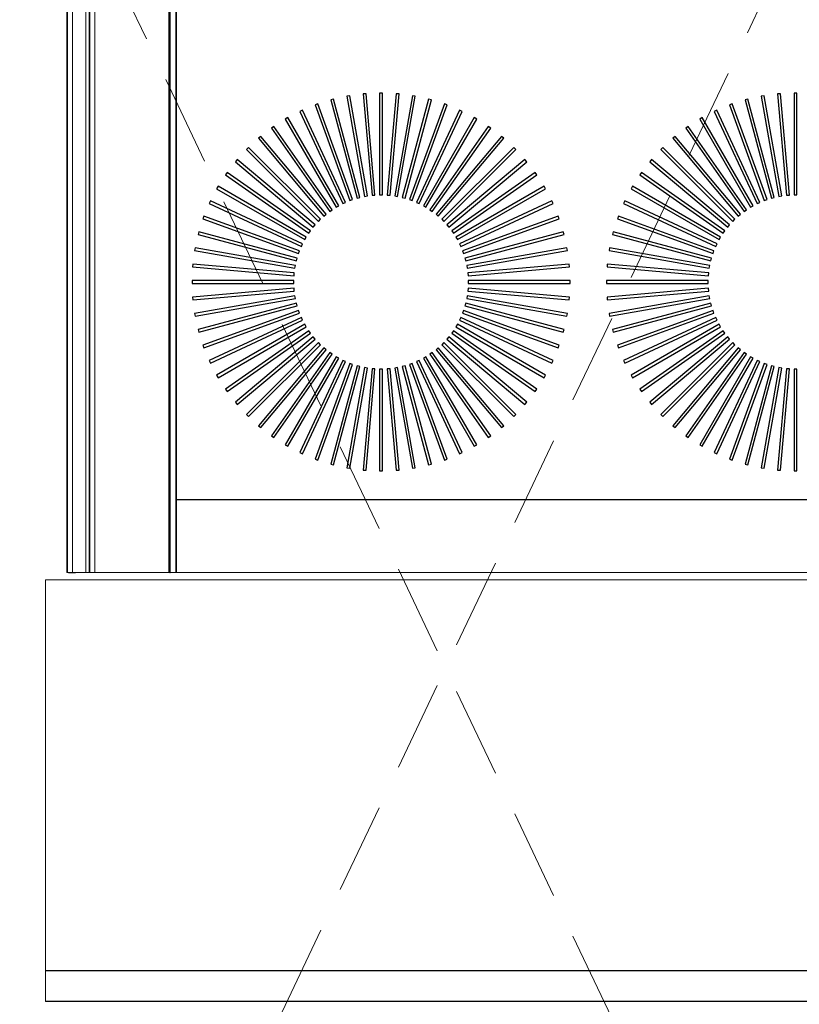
# Model space of a CAD drawing. Header units: millimetres. Extents: x 31882 to 271790, y -35693 to 24917.
# Tile 169 of 256: x 77915 to 78455, y 16857 to 17538. Entities that reach past the tile are written whole.
import ezdxf

# ---------------------------------------------------------------- set-up
doc = ezdxf.new("R2010")
doc.units = ezdxf.units.MM
doc.header["$MEASUREMENT"] = 0
doc.linetypes.add('( Dashed )', pattern=[0.75, 0.5, -0.25])
for name, color, linetype, lineweight in [('CKD Equipments', 252, 'Continuous', 0), ('L5', 1, 'Continuous', 13), ('L8', 1, '( Dashed )', 15)]:
    doc.layers.add(name, color=color, linetype=linetype, lineweight=lineweight)
for name, color, linetype in [('IQ_200_3D', 1, 'Continuous'), ('IQ_204_2D', 7, 'Continuous'), ('IQ_204_3D', 7, 'Continuous'), ('IQ_WHITE_3D', 7, 'Continuous'), ('xKAM-B3-01-Kitchen$0$A-FURN', 8, 'Continuous')]:
    doc.layers.add(name, color=color, linetype=linetype)

msp = doc.modelspace()

# ---------------------------------------------------------------- linework, layer by layer
at = {"layer": 'CKD Equipments'}
for p, q in [((78699.47, 17150.63, 905), (77933.24, 17150.63, 905)), ((77933.24, 17150.63), (77933.24, 16858.98))]:
    msp.add_line(p, q, dxfattribs=at)
at = {"layer": 'IQ_200_3D'}
for points, invisible_edges in [([(77953.95, 17960.1, 902.79), (77949.14, 17960.1, 896.93), (77949.14, 17155.66, 896.93), (77953.95, 17155.66, 902.79)], 10), ([(78018.71, 17960.1, 817.6), (78019.17, 17960.1, 816.98), (78019.17, 17155.66, 816.98), (78018.71, 17155.66, 817.6)], 2), ([(78019.17, 17960.1, 816.98), (78019.42, 17960.1, 816.26), (78019.42, 17155.66, 816.26), (78019.17, 17155.66, 816.98)], 10), ([(78019.43, 17960.1, 815.49), (78019.21, 17960.1, 814.76), (78019.21, 17155.66, 814.76), (78019.43, 17155.66, 815.49)], 8), ([(78019.42, 17960.1, 816.26), (78019.43, 17960.1, 815.49), (78019.43, 17155.66, 815.49), (78019.42, 17155.66, 816.26)], 10)]:
    msp.add_3dface(points, dxfattribs=dict(at, invisible_edges=invisible_edges))
msp.add_3dface([(78023.56, 17960.1, 664.21), (78023.56, 17960.1, 905), (78023.56, 17155.66, 905), (78023.56, 17155.66, 664.21)], dxfattribs=at)
at = {"layer": 'IQ_204_2D'}
for points in [[(78595.72, 17909.82), (78595.72, 17205.94), (78023.56, 17205.94), (78023.56, 17909.82)], [(78132.48, 17483.3), (78130.54, 17482.78), (78148.75, 17414.79), (78150.7, 17415.31)], [(78143.63, 17485.68), (78141.65, 17485.33), (78153.87, 17416.01), (78155.85, 17416.36)], [(78154.95, 17487.08), (78152.95, 17486.91), (78159.08, 17416.79), (78161.08, 17416.96)], [(78166.35, 17487.49), (78164.34, 17487.49), (78164.34, 17417.1), (78166.35, 17417.1)], [(78177.74, 17486.91), (78175.73, 17487.08), (78169.6, 17416.96), (78171.6, 17416.79)], [(78189.03, 17485.33), (78187.05, 17485.68), (78174.83, 17416.36), (78176.81, 17416.01)], [(78200.15, 17482.78), (78198.2, 17483.3), (78179.99, 17415.31), (78181.93, 17414.79)], [(78419.06, 17483.3), (78417.12, 17482.78), (78435.34, 17414.79), (78437.28, 17415.31)], [(78430.21, 17485.68), (78428.23, 17485.33), (78440.46, 17416.01), (78442.44, 17416.36)], [(78441.53, 17487.08), (78439.53, 17486.91), (78445.66, 17416.79), (78447.67, 17416.96)], [(78452.93, 17487.49), (78450.92, 17487.49), (78450.92, 17417.1), (78452.93, 17417.1)], [(78111.01, 17475.67), (78109.18, 17474.82), (78138.93, 17411.03), (78140.75, 17411.88)], [(78121.58, 17479.95), (78119.69, 17479.27), (78143.76, 17413.12), (78145.65, 17413.81)], [(78211, 17479.27), (78209.11, 17479.95), (78185.03, 17413.81), (78186.92, 17413.12)], [(78221.5, 17474.82), (78219.68, 17475.67), (78189.93, 17411.88), (78191.75, 17411.03)], [(78397.59, 17475.67), (78395.77, 17474.82), (78425.51, 17411.03), (78427.34, 17411.88)], [(78408.16, 17479.95), (78406.27, 17479.27), (78430.34, 17413.12), (78432.23, 17413.81)], [(78100.85, 17470.48), (78099.11, 17469.48), (78134.3, 17408.52), (78136.05, 17409.52)], [(78231.57, 17469.48), (78229.83, 17470.48), (78194.64, 17409.52), (78196.38, 17408.52)], [(78387.43, 17470.48), (78385.69, 17469.48), (78420.89, 17408.52), (78422.63, 17409.52)], [(78091.19, 17464.43), (78089.54, 17463.28), (78129.91, 17405.62), (78131.56, 17406.77)], [(78241.14, 17463.28), (78239.5, 17464.43), (78199.12, 17406.77), (78200.77, 17405.62)], [(78377.77, 17464.43), (78376.12, 17463.28), (78416.49, 17405.62), (78418.14, 17406.77)], [(78082.09, 17457.56), (78080.54, 17456.26), (78125.79, 17402.34), (78127.33, 17403.64)], [(78250.14, 17456.26), (78248.6, 17457.56), (78203.35, 17403.64), (78204.89, 17402.34)], [(78368.67, 17457.56), (78367.13, 17456.26), (78412.37, 17402.34), (78413.91, 17403.64)], [(78073.62, 17449.92), (78072.2, 17448.49), (78121.97, 17398.72), (78123.39, 17400.14)], [(78258.49, 17448.49), (78257.06, 17449.92), (78207.29, 17400.14), (78208.71, 17398.72)], [(78360.2, 17449.92), (78358.78, 17448.49), (78408.55, 17398.72), (78409.97, 17400.14)], [(78065.85, 17441.57), (78064.56, 17440.03), (78118.48, 17394.78), (78119.77, 17396.32)], [(78266.13, 17440.03), (78264.83, 17441.57), (78210.91, 17396.32), (78212.21, 17394.78)], [(78352.43, 17441.57), (78351.14, 17440.03), (78405.06, 17394.78), (78406.35, 17396.32)], [(78058.84, 17432.57), (78057.68, 17430.93), (78115.34, 17390.55), (78116.5, 17392.2)], [(78273, 17430.93), (78271.85, 17432.57), (78214.19, 17392.2), (78215.34, 17390.55)], [(78345.42, 17432.57), (78344.27, 17430.93), (78401.92, 17390.55), (78403.08, 17392.2)], [(78052.64, 17423), (78051.63, 17421.26), (78112.59, 17386.07), (78113.59, 17387.81)], [(78279.05, 17421.26), (78278.05, 17423), (78217.09, 17387.81), (78218.09, 17386.07)], [(78339.22, 17423), (78338.21, 17421.26), (78399.17, 17386.07), (78400.18, 17387.81)], [(78047.29, 17412.93), (78046.44, 17411.1), (78110.24, 17381.36), (78111.09, 17383.18)], [(78284.24, 17411.1), (78283.39, 17412.93), (78219.6, 17383.18), (78220.45, 17381.36)], [(78333.87, 17412.93), (78333.02, 17411.1), (78396.82, 17381.36), (78397.67, 17383.18)], [(78042.85, 17402.43), (78042.16, 17400.54), (78108.3, 17376.46), (78108.99, 17378.35)], [(78288.52, 17400.54), (78287.84, 17402.43), (78221.69, 17378.35), (78222.38, 17376.46)], [(78329.43, 17402.43), (78328.74, 17400.54), (78394.89, 17376.46), (78395.57, 17378.35)], [(78039.33, 17391.58), (78038.81, 17389.63), (78106.8, 17371.41), (78107.32, 17373.36)], [(78291.87, 17389.63), (78291.35, 17391.58), (78223.36, 17373.36), (78223.88, 17371.41)], [(78325.92, 17391.58), (78325.4, 17389.63), (78393.39, 17371.41), (78393.91, 17373.36)], [(78036.78, 17380.46), (78036.43, 17378.48), (78105.75, 17366.26), (78106.1, 17368.24)], [(78294.25, 17378.48), (78293.9, 17380.46), (78224.58, 17368.24), (78224.93, 17366.26)], [(78323.36, 17380.46), (78323.01, 17378.48), (78392.33, 17366.26), (78392.68, 17368.24)], [(78035.2, 17369.17), (78035.03, 17367.16), (78105.15, 17361.03), (78105.33, 17363.03)], [(78295.65, 17367.16), (78295.48, 17369.17), (78225.36, 17363.03), (78225.53, 17361.03)], [(78321.79, 17369.17), (78321.61, 17367.16), (78391.73, 17361.03), (78391.91, 17363.03)], [(78034.62, 17357.78), (78034.62, 17355.77), (78105.01, 17355.77), (78105.01, 17357.78)], [(78296.06, 17355.77), (78296.06, 17357.78), (78225.67, 17357.78), (78225.67, 17355.77)], [(78321.2, 17357.78), (78321.2, 17355.77), (78391.59, 17355.77), (78391.59, 17357.78)], [(78035.03, 17346.38), (78035.2, 17344.38), (78105.33, 17350.51), (78105.15, 17352.51)], [(78036.43, 17335.06), (78036.78, 17333.08), (78106.1, 17345.3), (78105.75, 17347.28)], [(78293.9, 17333.08), (78294.25, 17335.06), (78224.93, 17347.28), (78224.58, 17345.3)], [(78295.48, 17344.38), (78295.65, 17346.38), (78225.53, 17352.51), (78225.36, 17350.51)], [(78321.61, 17346.38), (78321.79, 17344.38), (78391.91, 17350.51), (78391.73, 17352.51)], [(78323.01, 17335.06), (78323.36, 17333.08), (78392.68, 17345.3), (78392.33, 17347.28)], [(78038.81, 17323.91), (78039.33, 17321.97), (78107.32, 17340.18), (78106.8, 17342.13)], [(78291.35, 17321.97), (78291.87, 17323.91), (78223.88, 17342.13), (78223.36, 17340.18)], [(78325.4, 17323.91), (78325.92, 17321.97), (78393.91, 17340.18), (78393.39, 17342.13)], [(78042.16, 17313.01), (78042.85, 17311.12), (78108.99, 17335.19), (78108.3, 17337.08)], [(78287.84, 17311.12), (78288.52, 17313.01), (78222.38, 17337.08), (78221.69, 17335.19)], [(78328.74, 17313.01), (78329.43, 17311.12), (78395.57, 17335.19), (78394.89, 17337.08)], [(78046.44, 17302.44), (78047.29, 17300.61), (78111.09, 17330.36), (78110.24, 17332.18)], [(78051.63, 17292.28), (78052.64, 17290.54), (78113.59, 17325.73), (78112.59, 17327.48)], [(78278.05, 17290.54), (78279.05, 17292.28), (78218.09, 17327.48), (78217.09, 17325.73)], [(78283.39, 17300.61), (78284.24, 17302.44), (78220.45, 17332.18), (78219.6, 17330.36)], [(78333.02, 17302.44), (78333.87, 17300.61), (78397.67, 17330.36), (78396.82, 17332.18)], [(78338.21, 17292.28), (78339.22, 17290.54), (78400.18, 17325.73), (78399.17, 17327.48)], [(78057.68, 17282.62), (78058.84, 17280.97), (78116.5, 17321.34), (78115.34, 17322.99)], [(78271.85, 17280.97), (78273, 17282.62), (78215.34, 17322.99), (78214.19, 17321.34)], [(78344.27, 17282.62), (78345.42, 17280.97), (78403.08, 17321.34), (78401.92, 17322.99)], [(78064.56, 17273.51), (78065.85, 17271.97), (78119.77, 17317.22), (78118.48, 17318.76)], [(78072.2, 17265.05), (78073.62, 17263.63), (78123.39, 17313.4), (78121.97, 17314.82)], [(78257.06, 17263.63), (78258.49, 17265.05), (78208.71, 17314.82), (78207.29, 17313.4)], [(78264.83, 17271.97), (78266.13, 17273.51), (78212.21, 17318.76), (78210.91, 17317.22)], [(78351.14, 17273.51), (78352.43, 17271.97), (78406.35, 17317.22), (78405.06, 17318.76)], [(78358.78, 17265.05), (78360.2, 17263.63), (78409.97, 17313.4), (78408.55, 17314.82)], [(78080.54, 17257.28), (78082.09, 17255.99), (78127.33, 17309.91), (78125.79, 17311.2)], [(78089.54, 17250.27), (78091.19, 17249.11), (78131.56, 17306.77), (78129.91, 17307.93)], [(78239.5, 17249.11), (78241.14, 17250.27), (78200.77, 17307.93), (78199.12, 17306.77)], [(78248.6, 17255.99), (78250.14, 17257.28), (78204.89, 17311.2), (78203.35, 17309.91)], [(78367.13, 17257.28), (78368.67, 17255.99), (78413.91, 17309.91), (78412.37, 17311.2)], [(78376.12, 17250.27), (78377.77, 17249.11), (78418.14, 17306.77), (78416.49, 17307.93)], [(78099.11, 17244.07), (78100.85, 17243.06), (78136.05, 17304.02), (78134.3, 17305.02)], [(78109.18, 17238.72), (78111.01, 17237.87), (78140.75, 17301.67), (78138.93, 17302.52)], [(78119.69, 17234.28), (78121.58, 17233.59), (78145.65, 17299.73), (78143.76, 17300.42)], [(78130.54, 17230.76), (78132.48, 17230.24), (78150.7, 17298.23), (78148.75, 17298.75)], [(78198.2, 17230.24), (78200.15, 17230.76), (78181.93, 17298.75), (78179.99, 17298.23)], [(78209.11, 17233.59), (78211, 17234.28), (78186.92, 17300.42), (78185.03, 17299.73)], [(78219.68, 17237.87), (78221.5, 17238.72), (78191.75, 17302.52), (78189.93, 17301.67)], [(78229.83, 17243.06), (78231.57, 17244.07), (78196.38, 17305.02), (78194.64, 17304.02)], [(78385.69, 17244.07), (78387.43, 17243.06), (78422.63, 17304.02), (78420.89, 17305.02)], [(78395.77, 17238.72), (78397.59, 17237.87), (78427.34, 17301.67), (78425.51, 17302.52)], [(78406.27, 17234.28), (78408.16, 17233.59), (78432.23, 17299.73), (78430.34, 17300.42)], [(78417.12, 17230.76), (78419.06, 17230.24), (78437.28, 17298.23), (78435.34, 17298.75)], [(78141.65, 17228.21), (78143.63, 17227.86), (78155.85, 17297.18), (78153.87, 17297.53)], [(78152.95, 17226.63), (78154.95, 17226.46), (78161.08, 17296.58), (78159.08, 17296.75)], [(78164.34, 17226.05), (78166.35, 17226.05), (78166.35, 17296.44), (78164.34, 17296.44)], [(78175.73, 17226.46), (78177.74, 17226.63), (78171.6, 17296.75), (78169.6, 17296.58)], [(78187.05, 17227.86), (78189.03, 17228.21), (78176.81, 17297.53), (78174.83, 17297.18)], [(78428.23, 17228.21), (78430.21, 17227.86), (78442.44, 17297.18), (78440.46, 17297.53)], [(78439.53, 17226.63), (78441.53, 17226.46), (78447.67, 17296.58), (78445.66, 17296.75)], [(78450.92, 17226.05), (78452.93, 17226.05), (78452.93, 17296.44), (78450.92, 17296.44)]]:
    msp.add_lwpolyline(points, close=True, dxfattribs=at)
at = {"layer": 'IQ_204_3D'}
msp.add_3dface([(78595.72, 17909.82, 905), (78595.72, 17205.94, 905), (78023.56, 17205.94, 905), (78023.56, 17909.82, 905)], dxfattribs=at)
at = {"layer": 'IQ_WHITE_3D', "elevation": 905.3}
for points in [[(78132.48, 17483.3), (78130.54, 17482.78), (78148.75, 17414.79), (78150.7, 17415.31)], [(78143.63, 17485.68), (78141.65, 17485.33), (78153.87, 17416.01), (78155.85, 17416.36)], [(78154.95, 17487.08), (78152.95, 17486.91), (78159.08, 17416.79), (78161.08, 17416.96)], [(78166.35, 17487.49), (78164.34, 17487.49), (78164.34, 17417.1), (78166.35, 17417.1)], [(78177.74, 17486.91), (78175.73, 17487.08), (78169.6, 17416.96), (78171.6, 17416.79)], [(78189.03, 17485.33), (78187.05, 17485.68), (78174.83, 17416.36), (78176.81, 17416.01)], [(78200.15, 17482.78), (78198.2, 17483.3), (78179.99, 17415.31), (78181.93, 17414.79)], [(78419.06, 17483.3), (78417.12, 17482.78), (78435.34, 17414.79), (78437.28, 17415.31)], [(78430.21, 17485.68), (78428.23, 17485.33), (78440.46, 17416.01), (78442.44, 17416.36)], [(78441.53, 17487.08), (78439.53, 17486.91), (78445.66, 17416.79), (78447.67, 17416.96)], [(78452.93, 17487.49), (78450.92, 17487.49), (78450.92, 17417.1), (78452.93, 17417.1)], [(78111.01, 17475.67), (78109.18, 17474.82), (78138.93, 17411.03), (78140.75, 17411.88)], [(78121.58, 17479.95), (78119.69, 17479.27), (78143.76, 17413.12), (78145.65, 17413.81)], [(78211, 17479.27), (78209.11, 17479.95), (78185.03, 17413.81), (78186.92, 17413.12)], [(78221.5, 17474.82), (78219.68, 17475.67), (78189.93, 17411.88), (78191.75, 17411.03)], [(78397.59, 17475.67), (78395.77, 17474.82), (78425.51, 17411.03), (78427.34, 17411.88)], [(78408.16, 17479.95), (78406.27, 17479.27), (78430.34, 17413.12), (78432.23, 17413.81)], [(78100.85, 17470.48), (78099.11, 17469.48), (78134.3, 17408.52), (78136.05, 17409.52)], [(78231.57, 17469.48), (78229.83, 17470.48), (78194.64, 17409.52), (78196.38, 17408.52)], [(78387.43, 17470.48), (78385.69, 17469.48), (78420.89, 17408.52), (78422.63, 17409.52)], [(78091.19, 17464.43), (78089.54, 17463.28), (78129.91, 17405.62), (78131.56, 17406.77)], [(78241.14, 17463.28), (78239.5, 17464.43), (78199.12, 17406.77), (78200.77, 17405.62)], [(78377.77, 17464.43), (78376.12, 17463.28), (78416.49, 17405.62), (78418.14, 17406.77)], [(78082.09, 17457.56), (78080.54, 17456.26), (78125.79, 17402.34), (78127.33, 17403.64)], [(78250.14, 17456.26), (78248.6, 17457.56), (78203.35, 17403.64), (78204.89, 17402.34)], [(78368.67, 17457.56), (78367.13, 17456.26), (78412.37, 17402.34), (78413.91, 17403.64)], [(78073.62, 17449.92), (78072.2, 17448.49), (78121.97, 17398.72), (78123.39, 17400.14)], [(78258.49, 17448.49), (78257.06, 17449.92), (78207.29, 17400.14), (78208.71, 17398.72)], [(78360.2, 17449.92), (78358.78, 17448.49), (78408.55, 17398.72), (78409.97, 17400.14)], [(78065.85, 17441.57), (78064.56, 17440.03), (78118.48, 17394.78), (78119.77, 17396.32)], [(78266.13, 17440.03), (78264.83, 17441.57), (78210.91, 17396.32), (78212.21, 17394.78)], [(78352.43, 17441.57), (78351.14, 17440.03), (78405.06, 17394.78), (78406.35, 17396.32)], [(78058.84, 17432.57), (78057.68, 17430.93), (78115.34, 17390.55), (78116.5, 17392.2)], [(78273, 17430.93), (78271.85, 17432.57), (78214.19, 17392.2), (78215.34, 17390.55)], [(78345.42, 17432.57), (78344.27, 17430.93), (78401.92, 17390.55), (78403.08, 17392.2)], [(78052.64, 17423), (78051.63, 17421.26), (78112.59, 17386.07), (78113.59, 17387.81)], [(78279.05, 17421.26), (78278.05, 17423), (78217.09, 17387.81), (78218.09, 17386.07)], [(78339.22, 17423), (78338.21, 17421.26), (78399.17, 17386.07), (78400.18, 17387.81)], [(78047.29, 17412.93), (78046.44, 17411.1), (78110.24, 17381.36), (78111.09, 17383.18)], [(78284.24, 17411.1), (78283.39, 17412.93), (78219.6, 17383.18), (78220.45, 17381.36)], [(78333.87, 17412.93), (78333.02, 17411.1), (78396.82, 17381.36), (78397.67, 17383.18)], [(78042.85, 17402.43), (78042.16, 17400.54), (78108.3, 17376.46), (78108.99, 17378.35)], [(78288.52, 17400.54), (78287.84, 17402.43), (78221.69, 17378.35), (78222.38, 17376.46)], [(78329.43, 17402.43), (78328.74, 17400.54), (78394.89, 17376.46), (78395.57, 17378.35)], [(78039.33, 17391.58), (78038.81, 17389.63), (78106.8, 17371.41), (78107.32, 17373.36)], [(78291.87, 17389.63), (78291.35, 17391.58), (78223.36, 17373.36), (78223.88, 17371.41)], [(78325.92, 17391.58), (78325.4, 17389.63), (78393.39, 17371.41), (78393.91, 17373.36)], [(78036.78, 17380.46), (78036.43, 17378.48), (78105.75, 17366.26), (78106.1, 17368.24)], [(78294.25, 17378.48), (78293.9, 17380.46), (78224.58, 17368.24), (78224.93, 17366.26)], [(78323.36, 17380.46), (78323.01, 17378.48), (78392.33, 17366.26), (78392.68, 17368.24)], [(78035.2, 17369.17), (78035.03, 17367.16), (78105.15, 17361.03), (78105.33, 17363.03)], [(78295.65, 17367.16), (78295.48, 17369.17), (78225.36, 17363.03), (78225.53, 17361.03)], [(78321.79, 17369.17), (78321.61, 17367.16), (78391.73, 17361.03), (78391.91, 17363.03)], [(78034.62, 17357.78), (78034.62, 17355.77), (78105.01, 17355.77), (78105.01, 17357.78)], [(78296.06, 17355.77), (78296.06, 17357.78), (78225.67, 17357.78), (78225.67, 17355.77)], [(78321.2, 17357.78), (78321.2, 17355.77), (78391.59, 17355.77), (78391.59, 17357.78)], [(78035.03, 17346.38), (78035.2, 17344.38), (78105.33, 17350.51), (78105.15, 17352.51)], [(78036.43, 17335.06), (78036.78, 17333.08), (78106.1, 17345.3), (78105.75, 17347.28)], [(78293.9, 17333.08), (78294.25, 17335.06), (78224.93, 17347.28), (78224.58, 17345.3)], [(78295.48, 17344.38), (78295.65, 17346.38), (78225.53, 17352.51), (78225.36, 17350.51)], [(78321.61, 17346.38), (78321.79, 17344.38), (78391.91, 17350.51), (78391.73, 17352.51)], [(78323.01, 17335.06), (78323.36, 17333.08), (78392.68, 17345.3), (78392.33, 17347.28)], [(78038.81, 17323.91), (78039.33, 17321.97), (78107.32, 17340.18), (78106.8, 17342.13)], [(78291.35, 17321.97), (78291.87, 17323.91), (78223.88, 17342.13), (78223.36, 17340.18)], [(78325.4, 17323.91), (78325.92, 17321.97), (78393.91, 17340.18), (78393.39, 17342.13)], [(78042.16, 17313.01), (78042.85, 17311.12), (78108.99, 17335.19), (78108.3, 17337.08)], [(78287.84, 17311.12), (78288.52, 17313.01), (78222.38, 17337.08), (78221.69, 17335.19)], [(78328.74, 17313.01), (78329.43, 17311.12), (78395.57, 17335.19), (78394.89, 17337.08)], [(78046.44, 17302.44), (78047.29, 17300.61), (78111.09, 17330.36), (78110.24, 17332.18)], [(78051.63, 17292.28), (78052.64, 17290.54), (78113.59, 17325.73), (78112.59, 17327.48)], [(78278.05, 17290.54), (78279.05, 17292.28), (78218.09, 17327.48), (78217.09, 17325.73)], [(78283.39, 17300.61), (78284.24, 17302.44), (78220.45, 17332.18), (78219.6, 17330.36)], [(78333.02, 17302.44), (78333.87, 17300.61), (78397.67, 17330.36), (78396.82, 17332.18)], [(78338.21, 17292.28), (78339.22, 17290.54), (78400.18, 17325.73), (78399.17, 17327.48)], [(78057.68, 17282.62), (78058.84, 17280.97), (78116.5, 17321.34), (78115.34, 17322.99)], [(78271.85, 17280.97), (78273, 17282.62), (78215.34, 17322.99), (78214.19, 17321.34)], [(78344.27, 17282.62), (78345.42, 17280.97), (78403.08, 17321.34), (78401.92, 17322.99)], [(78064.56, 17273.51), (78065.85, 17271.97), (78119.77, 17317.22), (78118.48, 17318.76)], [(78072.2, 17265.05), (78073.62, 17263.63), (78123.39, 17313.4), (78121.97, 17314.82)], [(78257.06, 17263.63), (78258.49, 17265.05), (78208.71, 17314.82), (78207.29, 17313.4)], [(78264.83, 17271.97), (78266.13, 17273.51), (78212.21, 17318.76), (78210.91, 17317.22)], [(78351.14, 17273.51), (78352.43, 17271.97), (78406.35, 17317.22), (78405.06, 17318.76)], [(78358.78, 17265.05), (78360.2, 17263.63), (78409.97, 17313.4), (78408.55, 17314.82)], [(78080.54, 17257.28), (78082.09, 17255.99), (78127.33, 17309.91), (78125.79, 17311.2)], [(78089.54, 17250.27), (78091.19, 17249.11), (78131.56, 17306.77), (78129.91, 17307.93)], [(78239.5, 17249.11), (78241.14, 17250.27), (78200.77, 17307.93), (78199.12, 17306.77)], [(78248.6, 17255.99), (78250.14, 17257.28), (78204.89, 17311.2), (78203.35, 17309.91)], [(78367.13, 17257.28), (78368.67, 17255.99), (78413.91, 17309.91), (78412.37, 17311.2)], [(78376.12, 17250.27), (78377.77, 17249.11), (78418.14, 17306.77), (78416.49, 17307.93)], [(78099.11, 17244.07), (78100.85, 17243.06), (78136.05, 17304.02), (78134.3, 17305.02)], [(78109.18, 17238.72), (78111.01, 17237.87), (78140.75, 17301.67), (78138.93, 17302.52)], [(78119.69, 17234.28), (78121.58, 17233.59), (78145.65, 17299.73), (78143.76, 17300.42)], [(78130.54, 17230.76), (78132.48, 17230.24), (78150.7, 17298.23), (78148.75, 17298.75)], [(78198.2, 17230.24), (78200.15, 17230.76), (78181.93, 17298.75), (78179.99, 17298.23)], [(78209.11, 17233.59), (78211, 17234.28), (78186.92, 17300.42), (78185.03, 17299.73)], [(78219.68, 17237.87), (78221.5, 17238.72), (78191.75, 17302.52), (78189.93, 17301.67)], [(78229.83, 17243.06), (78231.57, 17244.07), (78196.38, 17305.02), (78194.64, 17304.02)], [(78385.69, 17244.07), (78387.43, 17243.06), (78422.63, 17304.02), (78420.89, 17305.02)], [(78395.77, 17238.72), (78397.59, 17237.87), (78427.34, 17301.67), (78425.51, 17302.52)], [(78406.27, 17234.28), (78408.16, 17233.59), (78432.23, 17299.73), (78430.34, 17300.42)], [(78417.12, 17230.76), (78419.06, 17230.24), (78437.28, 17298.23), (78435.34, 17298.75)], [(78141.65, 17228.21), (78143.63, 17227.86), (78155.85, 17297.18), (78153.87, 17297.53)], [(78152.95, 17226.63), (78154.95, 17226.46), (78161.08, 17296.58), (78159.08, 17296.75)], [(78164.34, 17226.05), (78166.35, 17226.05), (78166.35, 17296.44), (78164.34, 17296.44)], [(78175.73, 17226.46), (78177.74, 17226.63), (78171.6, 17296.75), (78169.6, 17296.58)], [(78187.05, 17227.86), (78189.03, 17228.21), (78176.81, 17297.53), (78174.83, 17297.18)], [(78428.23, 17228.21), (78430.21, 17227.86), (78442.44, 17297.18), (78440.46, 17297.53)], [(78439.53, 17226.63), (78441.53, 17226.46), (78447.67, 17296.58), (78445.66, 17296.75)], [(78450.92, 17226.05), (78452.93, 17226.05), (78452.93, 17296.44), (78450.92, 17296.44)]]:
    msp.add_lwpolyline(points, close=True, dxfattribs=at)
at = {"layer": 'L5', "ltscale": 0.25}
for p in [(77948.14, 17960.1), (78023.56, 17155.66)]:
    msp.add_line(p, (77948.14, 17155.66), dxfattribs=at)
for points, invisible_edges in [([(77949.14, 17960.1, 896.93), (77948.39, 17960.1, 889.37), (77948.39, 17155.66, 889.37), (77949.14, 17155.66, 896.93)], 8), ([(77961.21, 17960.1, 905), (77953.95, 17960.1, 902.79), (77953.95, 17155.66, 902.79), (77961.21, 17155.66, 905)], 2), ([(77963.55, 17960.1, 694.94), (77963.53, 17960.1, 694.56), (77963.53, 17155.66, 694.56), (77963.55, 17155.66, 694.94)], 8), ([(77963.53, 17960.1, 661.54), (77963.83, 17960.1, 660.11), (77963.83, 17155.66, 660.11), (77963.53, 17155.66, 661.54)], 2), ([(77963.61, 17960.1, 695.32), (77963.55, 17960.1, 694.94), (77963.55, 17155.66, 694.94), (77963.61, 17155.66, 695.32)], 10), ([(77963.71, 17960.1, 695.69), (77963.61, 17960.1, 695.32), (77963.61, 17155.66, 695.32), (77963.71, 17155.66, 695.69)], 10), ([(77963.86, 17960.1, 696.05), (77963.71, 17960.1, 695.69), (77963.71, 17155.66, 695.69), (77963.86, 17155.66, 696.05)], 2), ([(77963.83, 17960.1, 660.11), (77964.69, 17960.1, 658.92), (77964.69, 17155.66, 658.92), (77963.83, 17155.66, 660.11)], 10), ([(77964.69, 17960.1, 658.92), (77965.96, 17960.1, 658.19), (77965.96, 17155.66, 658.19), (77964.69, 17155.66, 658.92)], 10), ([(77965.96, 17960.1, 658.19), (77967.41, 17960.1, 658.04), (77967.41, 17155.66, 658.04), (77965.96, 17155.66, 658.19)], 8), ([(78023.56, 17155.66, 905), (78023.56, 17205.94, 905), (78595.72, 17205.94, 905), (78601.25, 17155.66, 905)], 4)]:
    msp.add_3dface(points, dxfattribs=dict(at, invisible_edges=invisible_edges))
for points in [[(77948.39, 17960.1, 889.37), (77951.97, 17960.1, 882.68), (77951.97, 17155.66, 882.68), (77948.39, 17155.66, 889.37)], [(77951.97, 17960.1, 882.68), (78018.71, 17960.1, 817.6), (78018.71, 17155.66, 817.6), (77951.97, 17155.66, 882.68)], [(78023.56, 17960.1, 905), (77961.21, 17960.1, 905), (77961.21, 17155.66, 905), (78023.56, 17155.66, 905)], [(77963.53, 17960.1, 694.56), (77963.53, 17960.1, 661.54), (77963.53, 17155.66, 661.54), (77963.53, 17155.66, 694.56)], [(78019.21, 17960.1, 814.76), (77963.86, 17960.1, 696.05), (77963.86, 17155.66, 696.05), (78019.21, 17155.66, 814.76)], [(77967.41, 17960.1, 658.04), (78023.56, 17960.1, 664.21), (78023.56, 17155.66, 664.21), (77967.41, 17155.66, 658.04)]]:
    msp.add_3dface(points, dxfattribs=at)
at = {"layer": 'L8', "color": 1, "linetype": '( Dashed )', "ltscale": 125}
msp.add_lwpolyline([(77734.89, 18089.59), (77734.89, 16089.59), (78684.89, 16089.59), (78684.89, 18089.59), (77734.89, 18089.59), (78684.89, 16089.59), (77734.89, 16089.59), (78684.89, 18089.59)], dxfattribs=at)
at = {"layer": 'xKAM-B3-01-Kitchen$0$A-FURN'}
for p, q in [((78699.47, 16880.1), (77933.24, 16880.1)), ((78699.47, 16858.98), (77933.24, 16858.98))]:
    msp.add_line(p, q, dxfattribs=at)

doc.saveas('drawing.dxf')
